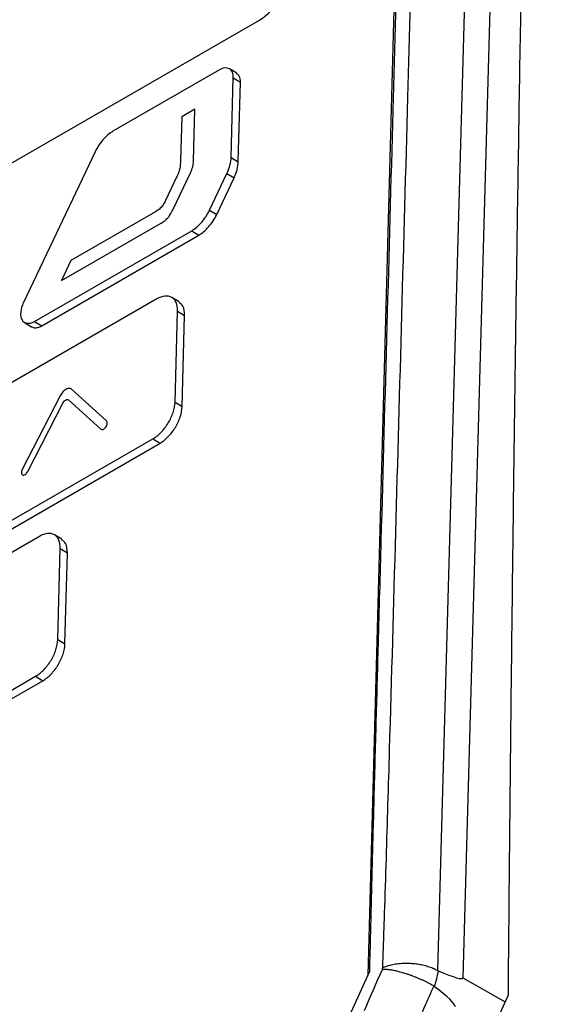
# Model space of a CAD drawing. Header units: millimetres. Extents: x 155400 to 158106, y 111257 to 114777.
# Tile 76 of 157: x 157667 to 157695, y 112040 to 112089. Entities that reach past the tile are written whole.
import ezdxf

# ---------------------------------------------------------------- set-up
doc = ezdxf.new("R2010")
doc.units = ezdxf.units.MM

msp = doc.modelspace()

# ---------------------------------------------------------------- linework, layer by layer
at = {"color": 7, "linetype": 'Continuous', "lineweight": 25}
for p, q in [((157691.693, 112127.605), (157689.299, 112041.693)), ((157686.901, 112126.411), (157684.601, 112041.822)), ((157637.547, 112064.936), (157679.266, 112089.015)), ((157678.135, 112086.384), (157677.782, 112086.601)), ((157677.281, 112086.552), (157672.025, 112083.518)), ((157677.859, 112082.229), (157677.966, 112086.156)), ((157677.966, 112086.156), (157678.32, 112085.94)), ((157678.213, 112082.012), (157678.32, 112085.94)), ((157675.418, 112084.233), (157675.359, 112082.079)), ((157676.072, 112084.612), (157675.418, 112084.233)), ((157676.002, 112082.049), (157676.072, 112084.612)), ((157671.143, 112082.503), (157667.607, 112075.055)), ((157677.859, 112082.229), (157678.213, 112082.012)), ((157675.166, 112081.248), (157674.621, 112080.101)), ((157675.011, 112079.698), (157675.848, 112081.461)), ((157676.795, 112079.622), (157677.65, 112081.429)), ((157677.65, 112081.429), (157678.003, 112081.213)), ((157677.148, 112079.405), (157678.003, 112081.213)), ((157674.017, 112079.477), (157669.948, 112077.126)), ((157676.795, 112079.622), (157677.148, 112079.405)), ((157669.488, 112076.14), (157674.364, 112078.954)), ((157668.151, 112074.125), (157675.911, 112078.603)), ((157668.505, 112073.908), (157676.264, 112078.387)), ((157675.911, 112078.603), (157676.264, 112078.387)), ((157669.948, 112077.126), (157669.488, 112076.14)), ((157674.183, 112075.231), (157665.332, 112070.122)), ((157675.287, 112075.087), (157674.934, 112075.304)), ((157675.088, 112070.137), (157675.21, 112074.637)), ((157675.21, 112074.637), (157675.564, 112074.421)), ((157667.655, 112074.073), (157668.009, 112073.857)), ((157668.151, 112074.125), (157668.505, 112073.908)), ((157675.441, 112069.92), (157675.564, 112074.421)), ((157671.713, 112069.203), (157669.979, 112070.773)), ((157669.423, 112070.452), (157667.546, 112066.798)), ((157667.818, 112066.711), (157669.55, 112070.083)), ((157669.828, 112070.243), (157671.429, 112068.795)), ((157675.088, 112070.137), (157675.441, 112069.92)), ((157665.144, 112063.211), (157673.994, 112068.319)), ((157665.497, 112062.995), (157674.348, 112068.103)), ((157673.994, 112068.319), (157674.348, 112068.103)), ((157668.395, 112063.499), (157658.911, 112058.025)), ((157669.5, 112063.356), (157669.146, 112063.573)), ((157669.301, 112058.406), (157669.423, 112062.906)), ((157669.423, 112062.906), (157669.777, 112062.689)), ((157669.654, 112058.189), (157669.777, 112062.689)), ((157669.301, 112058.406), (157669.654, 112058.189)), ((157658.723, 112051.114), (157668.207, 112056.588)), ((157668.207, 112056.588), (157668.56, 112056.371)), ((157659.076, 112050.897), (157668.56, 112056.371)), ((157681.518, 112034.962), (157684.703, 112042.024)), ((157684.601, 112041.822), (157684.601, 112041.822)), ((157689.299, 112041.693), (157691.387, 112040.504))]:
    msp.add_line(p, q, dxfattribs=at)
at = {"color": 7, "linetype": 'Continuous', "lineweight": 25, "flags": 128}
msp.add_lwpolyline([(157690.446, 112128.179), (157689.103, 112079.944), (157688.575, 112060.995), (157688.051, 112042.044)], dxfattribs=at)
at = {"color": 7, "linetype": 'Continuous', "lineweight": 25}
for centre, radius, start, end in [((157677.574, 112091.684), 3.16, 302.3798, 355.5546), ((157684.337, 112041.83), 0.264, 351.5199, 358.2562)]:
    msp.add_arc(centre, radius, start, end, dxfattribs=at)
for points, knots in [([(157731.015, 112270.936), (157730.515, 112256.992), (157730.011, 112242.916), (157728.996, 112214.581), (157728.485, 112200.322), (157726.948, 112157.404), (157725.916, 112128.609), (157724.38, 112085.728), (157723.87, 112071.487), (157723.237, 112053.806), (157723.047, 112048.511), (157722.827, 112042.351), (157722.728, 112039.605), (157722.693, 112038.617), (157722.685, 112038.398), (157722.681, 112038.286), (157722.666, 112037.974), (157722.652, 112037.791), (157722.616, 112037.446), (157722.596, 112037.284), (157722.552, 112036.969), (157722.527, 112036.817), (157722.448, 112036.373), (157722.387, 112036.091), (157722.252, 112035.533), (157722.177, 112035.257), (157722.008, 112034.701), (157721.915, 112034.421), (157721.705, 112033.838), (157721.588, 112033.537), (157721.381, 112033.048), (157721.306, 112032.879), (157721.181, 112032.607), (157721.137, 112032.514), (157721.051, 112032.328), (157720.834, 112031.864), (157720.268, 112030.653), (157719.742, 112029.525), (157717.978, 112025.749), (157716.54, 112022.668), (157713.643, 112016.464), (157712.186, 112013.344), (157709.296, 112007.155), (157707.864, 112004.087), (157705.761, 111999.584), (157704.981, 111997.913), (157704.213, 111996.268), (157704.042, 111995.902), (157703.957, 111995.723), (157703.704, 111995.213), (157703.536, 111994.9), (157703.029, 111994.005), (157702.686, 111993.468), (157701.976, 111992.456), (157701.608, 111991.98), (157700.827, 111991.062), (157700.416, 111990.621), (157699.735, 111989.97), (157699.497, 111989.755), (157698.987, 111989.324), (157698.716, 111989.108), (157698.26, 111988.777), (157698.1, 111988.665), (157697.753, 111988.437), (157697.566, 111988.32), (157696.924, 111987.949), (157696.493, 111987.7), (157689.163, 111983.469), (157681.973, 111979.318), (157667.216, 111970.799), (157659.652, 111966.432), (157652.087, 111962.065)], [0, 0, 0, 0, 0.125, 0.125, 0.25, 0.25, 0.5, 0.5, 0.625, 0.625, 0.65625, 0.671875, 0.679687, 0.680664, 0.680664, 0.681641, 0.681641, 0.683594, 0.683594, 0.685547, 0.685547, 0.6875, 0.6875, 0.691406, 0.691406, 0.695312, 0.695312, 0.699219, 0.699219, 0.703125, 0.703125, 0.705078, 0.705078, 0.706055, 0.706055, 0.707031, 0.710937, 0.71875, 0.71875, 0.75, 0.75, 0.78125, 0.78125, 0.8125, 0.8125, 0.828125, 0.830078, 0.830078, 0.832031, 0.832031, 0.835937, 0.835937, 0.84375, 0.84375, 0.851562, 0.851562, 0.859375, 0.859375, 0.863281, 0.863281, 0.867187, 0.867187, 0.869141, 0.869141, 0.871094, 0.871094, 0.875, 0.875, 0.9375, 0.9375, 1, 1, 1, 1]), ([(157693.013, 112130.989), (157692.961, 112128.854), (157692.858, 112124.584), (157692.712, 112118.174), (157692.572, 112111.759), (157692.441, 112105.338), (157692.316, 112098.912), (157692.199, 112092.481), (157692.09, 112086.045), (157691.987, 112079.604), (157691.893, 112073.157), (157691.805, 112066.704), (157691.725, 112060.246), (157691.652, 112053.782), (157691.586, 112047.313), (157691.548, 112042.997), (157691.529, 112040.838)], [0, 0, 0, 0, 0.071393, 0.142789, 0.214188, 0.28559, 0.356997, 0.428409, 0.499828, 0.571254, 0.642687, 0.714129, 0.785581, 0.857043, 0.928515, 1, 1, 1, 1]), ([(157685.344, 112042.182), (157685.354, 112042.482), (157685.374, 112043.082), (157685.406, 112043.981), (157685.457, 112045.478), (157685.551, 112048.469), (157685.737, 112054.742), (157686.09, 112067.278), (157686.562, 112084.352), (157687.168, 112105.842), (157687.584, 112120.175), (157687.815, 112128.172)], [0, 0, 0, 0, 0.010444, 0.020851, 0.031251, 0.062501, 0.125001, 0.25, 0.5, 0.721039, 1, 1, 1, 1]), ([(157684.703, 112042.024), (157684.718, 112042.669), (157684.755, 112044.206), (157684.824, 112046.877), (157684.914, 112050.284), (157685.019, 112054.142), (157685.14, 112058.559), (157685.322, 112065.138), (157685.565, 112073.916), (157685.939, 112087.363), (157686.427, 112105.074), (157686.811, 112119.248), (157687.023, 112127.056)], [0, 0, 0, 0, 0.022723, 0.054107, 0.094152, 0.142857, 0.190216, 0.25, 0.375019, 0.5, 0.72455, 1, 1, 1, 1]), ([(157677.966, 112086.156), (157677.969, 112086.262), (157677.954, 112086.356), (157677.888, 112086.509), (157677.838, 112086.568), (157677.649, 112086.678), (157677.468, 112086.659), (157677.281, 112086.552)], [0, 0, 0, 0, 0.25, 0.25, 0.5, 0.5, 1, 1, 1, 1]), ([(157678.32, 112085.94), (157678.312, 112086.053), (157678.299, 112086.253), (157678.177, 112086.334), (157678.125, 112086.369)], [0, 0, 0, 0, 0.5702962, 1, 1, 1, 1]), ([(157672.025, 112083.518), (157671.94, 112083.469), (157671.856, 112083.409), (157671.69, 112083.268), (157671.608, 112083.187), (157671.38, 112082.925), (157671.245, 112082.719), (157671.143, 112082.503)], [0, 0, 0, 0, 0.25, 0.25, 0.5, 0.5, 1, 1, 1, 1]), ([(157677.65, 112081.429), (157677.715, 112081.566), (157677.765, 112081.703), (157677.836, 112081.974), (157677.856, 112082.105), (157677.859, 112082.229)], [0, 0, 0, 0, 0.5, 0.5, 1, 1, 1, 1]), ([(157675.359, 112082.079), (157675.356, 112081.949), (157675.351, 112081.818), (157675.307, 112081.61), (157675.286, 112081.538), (157675.232, 112081.392), (157675.2, 112081.32), (157675.166, 112081.248)], [0, 0, 0, 0, 0.5, 0.5, 0.75, 0.75, 1, 1, 1, 1]), ([(157675.848, 112081.461), (157675.896, 112081.561), (157675.934, 112081.663), (157675.986, 112081.863), (157676, 112081.959), (157676.002, 112082.049)], [0, 0, 0, 0, 0.5, 0.5, 1, 1, 1, 1]), ([(157678.003, 112081.213), (157678.068, 112081.35), (157678.118, 112081.486), (157678.189, 112081.757), (157678.209, 112081.889), (157678.213, 112082.012)], [0, 0, 0, 0, 0.5, 0.5, 1, 1, 1, 1]), ([(157674.621, 112080.101), (157674.587, 112080.029), (157674.55, 112079.958), (157674.462, 112079.824), (157674.411, 112079.762), (157674.302, 112079.66), (157674.244, 112079.618), (157674.131, 112079.543), (157674.074, 112079.51), (157674.017, 112079.477)], [0, 0, 0, 0, 0.25, 0.25, 0.5, 0.5, 0.75, 0.75, 1, 1, 1, 1]), ([(157674.364, 112078.954), (157674.428, 112078.991), (157674.49, 112079.031), (157674.614, 112079.126), (157674.677, 112079.183), (157674.79, 112079.313), (157674.842, 112079.386), (157674.934, 112079.54), (157674.974, 112079.619), (157675.011, 112079.698)], [0, 0, 0, 0, 0.25, 0.25, 0.5, 0.5, 0.75, 0.75, 1, 1, 1, 1]), ([(157675.911, 112078.603), (157675.996, 112078.653), (157676.081, 112078.713), (157676.247, 112078.854), (157676.329, 112078.935), (157676.481, 112079.111), (157676.553, 112079.207), (157676.685, 112079.409), (157676.744, 112079.513), (157676.795, 112079.622)], [0, 0, 0, 0, 0.25, 0.25, 0.5, 0.5, 0.75, 0.75, 1, 1, 1, 1]), ([(157676.264, 112078.387), (157676.35, 112078.436), (157676.434, 112078.496), (157676.6, 112078.637), (157676.682, 112078.719), (157676.834, 112078.894), (157676.907, 112078.99), (157677.038, 112079.192), (157677.097, 112079.297), (157677.148, 112079.405)], [0, 0, 0, 0, 0.25, 0.25, 0.5, 0.5, 0.75, 0.75, 1, 1, 1, 1]), ([(157667.607, 112075.055), (157667.568, 112074.973), (157667.537, 112074.892), (157667.49, 112074.73), (157667.475, 112074.65), (157667.457, 112074.425), (157667.48, 112074.291), (157667.591, 112074.1), (157667.679, 112074.043), (157667.895, 112074.017), (157668.022, 112074.05), (157668.151, 112074.125)], [0, 0, 0, 0, 0.125, 0.125, 0.25, 0.25, 0.5, 0.5, 0.75, 0.75, 1, 1, 1, 1]), ([(157675.21, 112074.637), (157675.215, 112074.796), (157675.191, 112074.937), (157675.118, 112075.11), (157675.087, 112075.16), (157675.014, 112075.247), (157674.971, 112075.283), (157674.828, 112075.365), (157674.713, 112075.387), (157674.461, 112075.36), (157674.323, 112075.311), (157674.183, 112075.231)], [0, 0, 0, 0, 0.25, 0.25, 0.375, 0.375, 0.5, 0.5, 0.75, 0.75, 1, 1, 1, 1]), ([(157675.564, 112074.421), (157675.552, 112074.592), (157675.532, 112074.891), (157675.35, 112075.013), (157675.272, 112075.066)], [0, 0, 0, 0, 0.570126, 1, 1, 1, 1]), ([(157668.01, 112073.86), (157668.052, 112073.841), (157668.14, 112073.8), (157668.312, 112073.815), (157668.441, 112073.877), (157668.505, 112073.908)], [0, 0, 0, 0, 0.30874, 0.65376, 1, 1, 1, 1]), ([(157669.979, 112070.773), (157669.963, 112070.786), (157669.945, 112070.798), (157669.905, 112070.812), (157669.882, 112070.815), (157669.812, 112070.813), (157669.759, 112070.797), (157669.653, 112070.736), (157669.599, 112070.691), (157669.501, 112070.582), (157669.459, 112070.519), (157669.423, 112070.452)], [0, 0, 0, 0, 0.125, 0.125, 0.25, 0.25, 0.5, 0.5, 0.75, 0.75, 1, 1, 1, 1]), ([(157669.55, 112070.083), (157669.568, 112070.116), (157669.589, 112070.148), (157669.637, 112070.202), (157669.664, 112070.224), (157669.717, 112070.255), (157669.744, 112070.264), (157669.791, 112070.265), (157669.811, 112070.257), (157669.828, 112070.243)], [0, 0, 0, 0, 0.25, 0.25, 0.5, 0.5, 0.75, 0.75, 1, 1, 1, 1]), ([(157673.994, 112068.319), (157674.134, 112068.4), (157674.273, 112068.511), (157674.468, 112068.713), (157674.53, 112068.785), (157674.647, 112068.939), (157674.703, 112069.021), (157674.854, 112069.272), (157674.937, 112069.452), (157675.051, 112069.803), (157675.083, 112069.978), (157675.088, 112070.137)], [0, 0, 0, 0, 0.25, 0.25, 0.375, 0.375, 0.5, 0.5, 0.75, 0.75, 1, 1, 1, 1]), ([(157674.348, 112068.103), (157674.488, 112068.184), (157674.626, 112068.294), (157674.821, 112068.496), (157674.883, 112068.568), (157675.001, 112068.722), (157675.056, 112068.805), (157675.208, 112069.056), (157675.29, 112069.236), (157675.404, 112069.587), (157675.437, 112069.761), (157675.441, 112069.92)], [0, 0, 0, 0, 0.25, 0.25, 0.375, 0.375, 0.5, 0.5, 0.75, 0.75, 1, 1, 1, 1]), ([(157671.429, 112068.795), (157671.456, 112068.77), (157671.499, 112068.767), (157671.59, 112068.808), (157671.639, 112068.851), (157671.713, 112068.958), (157671.739, 112069.021), (157671.753, 112069.132), (157671.741, 112069.178), (157671.713, 112069.203)], [0, 0, 0, 0, 0.25, 0.25, 0.5, 0.5, 0.75, 0.75, 1, 1, 1, 1]), ([(157667.546, 112066.798), (157667.516, 112066.74), (157667.502, 112066.678), (157667.51, 112066.58), (157667.533, 112066.545), (157667.604, 112066.522), (157667.651, 112066.534), (157667.744, 112066.6), (157667.788, 112066.652), (157667.818, 112066.711)], [0, 0, 0, 0, 0.25, 0.25, 0.5, 0.5, 0.75, 0.75, 1, 1, 1, 1]), ([(157669.423, 112062.906), (157669.428, 112063.065), (157669.404, 112063.205), (157669.33, 112063.378), (157669.3, 112063.429), (157669.227, 112063.515), (157669.183, 112063.551), (157669.041, 112063.634), (157668.926, 112063.655), (157668.674, 112063.628), (157668.535, 112063.58), (157668.395, 112063.499)], [0, 0, 0, 0, 0.25, 0.25, 0.375, 0.375, 0.5, 0.5, 0.75, 0.75, 1, 1, 1, 1]), ([(157669.777, 112062.689), (157669.765, 112062.86), (157669.745, 112063.16), (157669.563, 112063.282), (157669.485, 112063.334)], [0, 0, 0, 0, 0.570044, 1, 1, 1, 1]), ([(157668.207, 112056.588), (157668.347, 112056.669), (157668.485, 112056.78), (157668.681, 112056.982), (157668.742, 112057.054), (157668.86, 112057.208), (157668.916, 112057.29), (157669.067, 112057.541), (157669.15, 112057.721), (157669.264, 112058.072), (157669.296, 112058.246), (157669.301, 112058.406)], [0, 0, 0, 0, 0.25, 0.25, 0.375, 0.375, 0.5, 0.5, 0.75, 0.75, 1, 1, 1, 1]), ([(157668.56, 112056.371), (157668.701, 112056.452), (157668.839, 112056.563), (157669.034, 112056.765), (157669.096, 112056.837), (157669.213, 112056.991), (157669.269, 112057.073), (157669.421, 112057.325), (157669.503, 112057.505), (157669.617, 112057.855), (157669.65, 112058.03), (157669.654, 112058.189)], [0, 0, 0, 0, 0.25, 0.25, 0.375, 0.375, 0.5, 0.5, 0.75, 0.75, 1, 1, 1, 1]), ([(157688.051, 112042.044), (157688.014, 112042.063), (157687.942, 112042.101), (157687.825, 112042.152), (157687.703, 112042.199), (157687.578, 112042.241), (157687.449, 112042.279), (157687.319, 112042.311), (157687.188, 112042.337), (157687.058, 112042.359), (157686.929, 112042.376), (157686.803, 112042.388), (157686.594, 112042.4), (157686.314, 112042.398), (157685.991, 112042.364), (157685.725, 112042.311), (157685.513, 112042.249), (157685.397, 112042.203), (157685.344, 112042.182)], [0, 0, 0, 0, 0.047609, 0.095248, 0.142756, 0.189972, 0.236739, 0.282904, 0.328324, 0.372865, 0.416407, 0.45884, 0.50007, 0.627252, 0.741222, 0.841188, 0.927238, 1, 1, 1, 1]), ([(157685.326, 112042.108), (157685.33, 112042.12), (157685.336, 112042.145), (157685.342, 112042.169), (157685.344, 112042.182)], [0, 0, 0, 0, 0.49996, 1, 1, 1, 1]), ([(157687.864, 112041.285), (157687.828, 112041.306), (157687.755, 112041.348), (157687.638, 112041.411), (157687.515, 112041.474), (157687.386, 112041.536), (157687.252, 112041.598), (157687.114, 112041.658), (157686.974, 112041.716), (157686.833, 112041.771), (157686.691, 112041.823), (157686.521, 112041.882), (157686.321, 112041.944), (157686.096, 112042.005), (157685.88, 112042.054), (157685.676, 112042.088), (157685.489, 112042.108), (157685.38, 112042.108), (157685.326, 112042.108)], [0, 0, 0, 0, 0.047851, 0.096526, 0.145909, 0.195876, 0.24629, 0.29701, 0.347888, 0.398772, 0.449513, 0.499962, 0.582328, 0.666011, 0.750321, 0.834548, 0.917991, 1, 1, 1, 1]), ([(157688.074, 112042.033), (157688.067, 112041.983), (157688.051, 112041.885), (157688.02, 112041.733), (157687.982, 112041.58), (157687.939, 112041.425), (157687.904, 112041.321), (157687.887, 112041.269)], [0, 0, 0, 0, 0.20021, 0.400315, 0.600315, 0.80021, 1, 1, 1, 1])]:
    msp.add_open_spline(points, degree=3, knots=knots, dxfattribs=at)
for points in [[(157684.441, 112040.082), (157684.735, 112040.757), (157685.029, 112041.432), (157685.326, 112042.108)], [(157688.051, 112042.044), (157688.059, 112042.04), (157688.067, 112042.036), (157688.074, 112042.033)], [(157688.074, 112042.033), (157688.886, 112041.697), (157689.296, 112041.583), (157689.299, 112041.693)], [(157687.864, 112041.285), (157687.539, 112040.559), (157687.216, 112039.833), (157686.893, 112039.106)], [(157687.887, 112041.269), (157687.88, 112041.275), (157687.872, 112041.28), (157687.864, 112041.285)], [(157688.936, 112040.258), (157688.909, 112040.414), (157688.558, 112040.752), (157687.887, 112041.269)], [(157691.529, 112040.838), (157688.183, 112033.052), (157684.854, 112025.253), (157681.542, 112017.443)]]:
    msp.add_open_spline(points, degree=3, dxfattribs=at)

doc.saveas('drawing.dxf')
